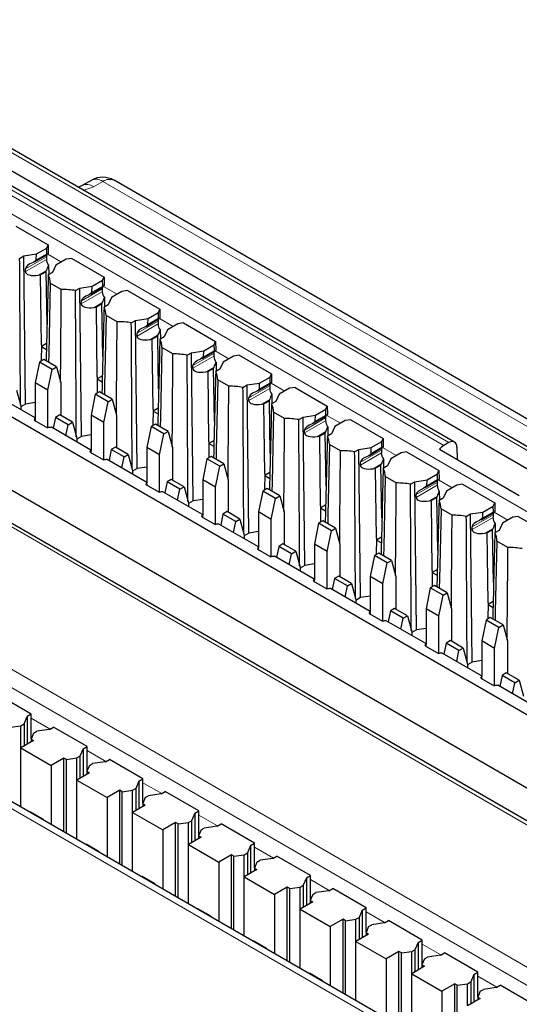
# Paper-space layout 'Blatt2' of a CAD drawing. Header units: millimetres. Extents: x 5 to 418, y 2 to 292.
# Tile 74 of 76: x 332 to 343, y 242 to 263. Entities that reach past the tile are written whole.
import ezdxf

# ---------------------------------------------------------------- set-up
doc = ezdxf.new("R2010")
doc.units = ezdxf.units.MM

psp = doc.layouts.new('Blatt2')

# ---------------------------------------------------------------- linework, layer by layer
at = {"color": 7, "linetype": 'Continuous', "lineweight": 25}
for p, q in [((359.785, 244.522), (327.042, 263.424)), ((359.359, 244.275), (326.51, 263.238)), ((341.815, 254.07), (326.315, 263.018)), ((333.776, 259.87), (333.567, 259.754)), ((356.555, 247.001), (334.269, 259.867)), ((332.094, 258.851), (332.81, 258.438)), ((347.301, 245.786), (325.028, 258.645)), ((332.777, 258.367), (332.81, 258.438)), ((332.81, 258.438), (332.813, 258.249)), ((332.178, 258.137), (332.273, 258.192)), ((332.273, 258.192), (332.548, 258.235)), ((332.309, 254.91), (332.273, 258.192)), ((332.507, 258.06), (332.792, 258.225)), ((332.544, 258.103), (332.548, 258.235)), ((332.548, 258.235), (332.777, 258.367)), ((332.781, 258.24), (332.777, 258.367)), ((332.801, 258.234), (332.781, 258.24)), ((332.544, 258.103), (332.474, 258.045)), ((332.77, 258.175), (332.77, 258.114)), ((332.818, 257.984), (332.821, 257.778)), ((332.979, 257.986), (332.905, 257.827)), ((333.208, 258.118), (332.979, 257.986)), ((333.332, 258.137), (333.208, 258.118)), ((333.332, 258.137), (334.048, 257.724)), ((332.305, 257.846), (332.307, 257.908)), ((332.591, 257.766), (332.643, 257.774)), ((332.762, 257.842), (332.643, 257.774)), ((332.66, 256.225), (332.643, 257.774)), ((332.762, 257.842), (332.776, 257.872)), ((332.784, 256.675), (332.762, 257.842)), ((332.905, 257.827), (332.811, 257.772)), ((333.101, 257.449), (332.856, 257.591)), ((333.785, 257.52), (334.014, 257.653)), ((334.014, 257.653), (334.048, 257.724)), ((334.018, 257.525), (334.014, 257.653)), ((334.048, 257.724), (334.051, 257.535)), ((324.518, 257.323), (347.063, 244.308)), ((333.416, 257.423), (333.51, 257.478)), ((333.51, 257.478), (333.785, 257.52)), ((333.546, 254.196), (333.51, 257.478)), ((333.781, 257.388), (333.712, 257.331)), ((333.745, 257.346), (334.029, 257.51)), ((333.781, 257.388), (333.785, 257.52)), ((334.008, 257.461), (334.008, 257.4)), ((334.038, 257.519), (334.018, 257.525)), ((334.446, 257.404), (334.216, 257.271)), ((334.569, 257.423), (334.446, 257.404)), ((334.569, 257.423), (335.285, 257.009)), ((333.543, 257.131), (333.545, 257.194)), ((333.999, 257.128), (333.881, 257.059)), ((333.999, 257.128), (334.013, 257.158)), ((334.021, 255.961), (333.999, 257.128)), ((334.143, 257.112), (334.048, 257.058)), ((334.055, 257.27), (334.059, 257.064)), ((334.216, 257.271), (334.143, 257.112)), ((346.201, 244.071), (323.75, 257.031)), ((333.829, 257.051), (333.881, 257.059)), ((333.898, 255.511), (333.881, 257.059)), ((334.339, 256.735), (334.093, 256.876)), ((335.023, 256.806), (335.252, 256.938)), ((335.252, 256.938), (335.285, 257.009)), ((335.256, 256.811), (335.252, 256.938)), ((335.285, 257.009), (335.288, 256.82)), ((334.653, 256.709), (334.748, 256.763)), ((334.748, 256.763), (335.023, 256.806)), ((334.784, 253.482), (334.748, 256.763)), ((335.019, 256.674), (334.949, 256.617)), ((334.982, 256.632), (335.266, 256.796)), ((335.019, 256.674), (335.023, 256.806)), ((335.245, 256.747), (335.245, 256.685)), ((335.275, 256.805), (335.256, 256.811)), ((335.683, 256.689), (335.454, 256.557)), ((335.807, 256.708), (335.683, 256.689)), ((335.807, 256.708), (336.522, 256.295)), ((334.78, 256.417), (334.782, 256.479)), ((335.237, 256.413), (335.251, 256.443)), ((335.293, 256.556), (335.296, 256.35)), ((335.454, 256.557), (335.38, 256.398)), ((332.66, 256.225), (332.658, 255.865)), ((332.774, 256.25), (332.66, 256.184)), ((332.66, 256.225), (332.66, 256.184)), ((335.066, 256.337), (335.118, 256.345)), ((335.237, 256.413), (335.118, 256.345)), ((335.135, 254.797), (335.118, 256.345)), ((335.259, 255.246), (335.237, 256.413)), ((335.38, 256.398), (335.286, 256.344)), ((336.26, 256.091), (336.489, 256.224)), ((336.489, 256.224), (336.522, 256.295)), ((336.493, 256.097), (336.489, 256.224)), ((336.522, 256.295), (336.526, 256.106)), ((332.66, 256.184), (332.77, 256.121)), ((335.576, 256.02), (335.33, 256.162)), ((335.891, 255.994), (335.985, 256.049)), ((335.985, 256.049), (336.26, 256.091)), ((336.021, 252.767), (335.985, 256.049)), ((336.22, 255.917), (336.504, 256.082)), ((336.256, 255.96), (336.26, 256.091)), ((336.483, 256.032), (336.483, 255.971)), ((336.513, 256.091), (336.493, 256.097)), ((332.618, 255.842), (332.523, 255.379)), ((332.711, 255.896), (332.618, 255.842)), ((332.9, 255.679), (332.618, 255.842)), ((332.994, 255.732), (332.711, 255.896)), ((336.256, 255.96), (336.186, 255.902)), ((336.53, 255.841), (336.534, 255.635)), ((336.691, 255.842), (336.618, 255.684)), ((336.921, 255.975), (336.691, 255.842)), ((337.044, 255.994), (336.921, 255.975)), ((337.044, 255.994), (337.76, 255.581)), ((332.806, 255.216), (332.9, 255.679)), ((332.9, 255.679), (332.994, 255.732)), ((332.994, 255.732), (333.089, 255.379)), ((336.018, 255.703), (336.02, 255.765)), ((336.304, 255.623), (336.356, 255.631)), ((336.474, 255.699), (336.356, 255.631)), ((336.373, 254.082), (336.356, 255.631)), ((336.474, 255.699), (336.488, 255.729)), ((336.496, 254.532), (336.474, 255.699)), ((336.618, 255.684), (336.523, 255.629)), ((337.727, 255.51), (337.76, 255.581)), ((337.76, 255.581), (337.763, 255.391)), ((332.806, 255.216), (332.523, 255.379)), ((332.523, 255.379), (332.523, 254.59)), ((333.089, 255.379), (333.089, 254.657)), ((333.898, 255.511), (333.896, 255.151)), ((334.011, 255.535), (333.898, 255.47)), ((333.898, 255.511), (333.898, 255.47)), ((333.898, 255.47), (334.008, 255.406)), ((336.814, 255.306), (336.568, 255.448)), ((337.222, 255.335), (337.497, 255.377)), ((337.457, 255.203), (337.741, 255.367)), ((337.493, 255.245), (337.497, 255.377)), ((337.497, 255.377), (337.727, 255.51)), ((337.731, 255.382), (337.727, 255.51)), ((337.75, 255.376), (337.731, 255.382)), ((332.11, 255.222), (332.205, 254.869)), ((332.806, 254.389), (332.806, 255.216)), ((333.948, 255.181), (333.855, 255.127)), ((334.231, 255.018), (333.948, 255.181)), ((337.128, 255.28), (337.222, 255.335)), ((337.258, 252.053), (337.222, 255.335)), ((337.493, 255.245), (337.424, 255.188)), ((337.72, 255.318), (337.72, 255.257)), ((338.158, 255.261), (337.929, 255.128)), ((338.281, 255.28), (338.158, 255.261)), ((338.281, 255.28), (338.997, 254.866)), ((332.519, 254.606), (331.643, 255.112)), ((332.523, 254.943), (332.309, 254.91)), ((333.855, 255.127), (333.76, 254.665)), ((334.138, 254.964), (333.855, 255.127)), ((334.043, 254.501), (334.138, 254.964)), ((334.138, 254.964), (334.231, 255.018)), ((334.231, 255.018), (334.326, 254.665)), ((337.255, 254.988), (337.257, 255.05)), ((337.541, 254.908), (337.593, 254.916)), ((337.712, 254.985), (337.593, 254.916)), ((337.61, 253.368), (337.593, 254.916)), ((337.712, 254.985), (337.725, 255.015)), ((337.734, 253.818), (337.712, 254.985)), ((337.855, 254.969), (337.761, 254.915)), ((337.768, 255.127), (337.771, 254.921)), ((337.929, 255.128), (337.855, 254.969)), ((332.309, 254.91), (332.205, 254.85)), ((332.205, 254.869), (332.205, 254.787)), ((335.135, 254.797), (335.133, 254.437)), ((335.248, 254.821), (335.135, 254.756)), ((335.135, 254.797), (335.135, 254.756)), ((335.135, 254.756), (335.245, 254.692)), ((338.051, 254.591), (337.805, 254.733)), ((338.735, 254.663), (338.964, 254.795)), ((338.964, 254.795), (338.997, 254.866)), ((338.968, 254.668), (338.964, 254.795)), ((338.997, 254.866), (339.001, 254.677)), ((332.503, 254.558), (332.798, 254.388)), ((332.528, 254.544), (332.528, 254.549)), ((332.971, 254.617), (332.921, 254.374)), ((333.065, 254.671), (332.971, 254.617)), ((333.254, 254.454), (332.971, 254.617)), ((333.347, 254.508), (333.065, 254.671)), ((333.254, 254.454), (333.347, 254.508)), ((333.347, 254.508), (333.442, 254.154)), ((334.043, 254.501), (333.76, 254.665)), ((333.76, 254.665), (333.76, 253.875)), ((334.043, 253.675), (334.043, 254.501)), ((334.326, 254.665), (334.326, 253.943)), ((338.365, 254.566), (338.46, 254.62)), ((338.46, 254.62), (338.735, 254.663)), ((338.496, 251.339), (338.46, 254.62)), ((338.731, 254.531), (338.661, 254.474)), ((338.694, 254.489), (338.979, 254.653)), ((338.731, 254.531), (338.735, 254.663)), ((338.958, 254.603), (338.958, 254.542)), ((338.988, 254.662), (338.968, 254.668)), ((339.396, 254.546), (339.166, 254.414)), ((339.519, 254.565), (339.396, 254.546)), ((339.519, 254.565), (340.235, 254.152)), ((333.756, 253.891), (332.88, 254.397)), ((333.204, 254.21), (333.254, 254.454)), ((335.092, 254.413), (334.998, 253.95)), ((335.186, 254.467), (335.092, 254.413)), ((335.375, 254.25), (335.092, 254.413)), ((335.469, 254.304), (335.186, 254.467)), ((335.375, 254.25), (335.469, 254.304)), ((335.469, 254.304), (335.563, 253.95)), ((338.493, 254.274), (338.494, 254.336)), ((338.949, 254.27), (338.831, 254.202)), ((338.949, 254.27), (338.963, 254.3)), ((338.971, 253.103), (338.949, 254.27)), ((339.005, 254.413), (339.009, 254.207)), ((339.166, 254.414), (339.093, 254.255)), ((333.546, 254.196), (333.442, 254.136)), ((333.442, 254.154), (333.442, 254.073)), ((333.76, 254.229), (333.546, 254.196)), ((335.281, 253.787), (335.375, 254.25)), ((336.373, 254.082), (336.37, 253.722)), ((336.486, 254.107), (336.373, 254.041)), ((336.373, 254.082), (336.373, 254.041)), ((336.373, 254.041), (336.483, 253.978)), ((338.779, 254.194), (338.831, 254.202)), ((338.848, 252.654), (338.831, 254.202)), ((339.093, 254.255), (338.998, 254.2)), ((339.972, 253.948), (340.202, 254.081)), ((340.202, 254.081), (340.235, 254.152)), ((340.206, 253.953), (340.202, 254.081)), ((340.235, 254.152), (340.238, 253.963)), ((341.689, 254.058), (341.58, 253.994)), ((333.741, 253.844), (334.035, 253.674)), ((333.766, 253.829), (333.766, 253.835)), ((334.209, 253.903), (334.159, 253.659)), ((334.302, 253.957), (334.209, 253.903)), ((334.491, 253.74), (334.209, 253.903)), ((334.585, 253.793), (334.302, 253.957)), ((335.281, 253.787), (334.998, 253.95)), ((334.998, 253.95), (334.998, 253.161)), ((335.563, 253.95), (335.563, 253.229)), ((339.289, 253.877), (339.043, 254.019)), ((339.603, 253.851), (339.697, 253.906)), ((339.697, 253.906), (339.972, 253.948)), ((339.733, 250.624), (339.697, 253.906)), ((339.932, 253.774), (340.216, 253.938)), ((339.968, 253.817), (339.972, 253.948)), ((340.195, 253.889), (340.195, 253.828)), ((340.225, 253.948), (340.206, 253.953)), ((340.633, 253.832), (340.404, 253.699)), ((340.756, 253.851), (340.633, 253.832)), ((340.756, 253.851), (341.472, 253.438)), ((341.486, 253.909), (343.253, 252.889)), ((341.869, 253.958), (341.878, 253.683)), ((334.994, 253.177), (334.118, 253.683)), ((334.442, 253.496), (334.491, 253.74)), ((334.491, 253.74), (334.585, 253.793)), ((334.585, 253.793), (334.68, 253.44)), ((335.281, 252.961), (335.281, 253.787)), ((336.33, 253.699), (336.235, 253.236)), ((336.423, 253.753), (336.33, 253.699)), ((336.613, 253.535), (336.33, 253.699)), ((336.706, 253.589), (336.423, 253.753)), ((339.73, 253.559), (339.732, 253.622)), ((339.968, 253.817), (339.899, 253.759)), ((340.243, 253.698), (340.246, 253.492)), ((340.404, 253.699), (340.33, 253.541)), ((334.784, 253.482), (334.68, 253.422)), ((334.68, 253.44), (334.68, 253.358)), ((334.998, 253.515), (334.784, 253.482)), ((336.518, 253.073), (336.613, 253.535)), ((336.613, 253.535), (336.706, 253.589)), ((336.706, 253.589), (336.801, 253.236)), ((337.723, 253.392), (337.61, 253.327)), ((340.016, 253.48), (340.068, 253.488)), ((340.186, 253.556), (340.068, 253.488)), ((340.085, 251.939), (340.068, 253.488)), ((340.186, 253.556), (340.2, 253.586)), ((340.209, 252.389), (340.186, 253.556)), ((340.33, 253.541), (340.235, 253.486)), ((341.439, 253.366), (341.472, 253.438)), ((341.472, 253.438), (341.475, 253.248)), ((335.446, 253.189), (335.396, 252.945)), ((335.539, 253.242), (335.446, 253.189)), ((335.729, 253.025), (335.446, 253.189)), ((335.822, 253.079), (335.539, 253.242)), ((336.518, 253.073), (336.235, 253.236)), ((336.235, 253.236), (336.235, 252.447)), ((336.801, 253.236), (336.801, 252.514)), ((337.61, 253.368), (337.608, 253.008)), ((337.61, 253.368), (337.61, 253.327)), ((337.61, 253.327), (337.72, 253.263)), ((340.526, 253.163), (340.28, 253.305)), ((340.84, 253.137), (340.935, 253.191)), ((340.935, 253.191), (341.21, 253.234)), ((340.971, 249.91), (340.935, 253.191)), ((341.169, 253.06), (341.454, 253.224)), ((341.206, 253.102), (341.21, 253.234)), ((341.21, 253.234), (341.439, 253.366)), ((341.432, 253.175), (341.432, 253.114)), ((341.443, 253.239), (341.439, 253.366)), ((341.463, 253.233), (341.443, 253.239)), ((334.978, 253.129), (335.273, 252.959)), ((335.003, 253.115), (335.003, 253.121)), ((336.231, 252.463), (335.355, 252.968)), ((335.679, 252.782), (335.729, 253.025)), ((335.729, 253.025), (335.822, 253.079)), ((335.822, 253.079), (335.917, 252.726)), ((336.518, 252.246), (336.518, 253.073)), ((337.567, 252.984), (337.473, 252.521)), ((337.661, 253.038), (337.567, 252.984)), ((337.85, 252.821), (337.567, 252.984)), ((337.944, 252.875), (337.661, 253.038)), ((341.206, 253.102), (341.136, 253.045)), ((341.48, 252.984), (341.484, 252.778)), ((341.641, 252.985), (341.567, 252.826)), ((341.87, 253.117), (341.641, 252.985)), ((341.994, 253.136), (341.87, 253.117)), ((341.994, 253.136), (342.71, 252.723)), ((336.021, 252.767), (335.917, 252.707)), ((336.235, 252.8), (336.021, 252.767)), ((337.755, 252.358), (337.85, 252.821)), ((337.85, 252.821), (337.944, 252.875)), ((337.944, 252.875), (338.038, 252.521)), ((340.967, 252.845), (340.969, 252.907)), ((341.253, 252.765), (341.305, 252.773)), ((341.424, 252.842), (341.305, 252.773)), ((341.322, 251.225), (341.305, 252.773)), ((341.424, 252.842), (341.438, 252.872)), ((341.446, 251.674), (341.424, 252.842)), ((341.567, 252.826), (341.473, 252.772)), ((335.917, 252.726), (335.917, 252.644)), ((336.777, 252.528), (336.683, 252.474)), ((337.06, 252.365), (336.777, 252.528)), ((337.755, 252.358), (337.473, 252.521)), ((337.473, 252.521), (337.473, 251.732)), ((338.038, 252.521), (338.038, 251.8)), ((338.848, 252.654), (338.845, 252.293)), ((338.961, 252.678), (338.848, 252.613)), ((338.848, 252.654), (338.848, 252.613)), ((338.848, 252.613), (338.958, 252.549)), ((341.763, 252.448), (341.518, 252.59)), ((342.172, 252.477), (342.447, 252.52)), ((342.443, 252.388), (342.447, 252.52)), ((342.447, 252.52), (342.677, 252.652)), ((342.677, 252.652), (342.71, 252.723)), ((342.68, 252.525), (342.677, 252.652)), ((342.7, 252.519), (342.68, 252.525)), ((342.71, 252.723), (342.713, 252.534)), ((336.216, 252.415), (336.51, 252.245)), ((336.241, 252.401), (336.24, 252.406)), ((336.683, 252.474), (336.634, 252.23)), ((336.966, 252.311), (336.683, 252.474)), ((336.916, 252.067), (336.966, 252.311)), ((336.966, 252.311), (337.06, 252.365)), ((337.06, 252.365), (337.154, 252.011)), ((337.755, 251.532), (337.755, 252.358)), ((338.898, 252.324), (338.805, 252.27)), ((339.181, 252.161), (338.898, 252.324)), ((342.078, 252.423), (342.172, 252.477)), ((342.208, 249.195), (342.172, 252.477)), ((342.443, 252.388), (342.374, 252.331)), ((342.407, 252.346), (342.691, 252.51)), ((342.67, 252.46), (342.67, 252.399)), ((343.108, 252.403), (342.879, 252.271)), ((343.231, 252.422), (343.108, 252.403)), ((343.231, 252.422), (343.947, 252.009)), ((337.469, 251.748), (336.593, 252.254)), ((337.473, 252.086), (337.258, 252.053)), ((338.805, 252.27), (338.71, 251.807)), ((339.088, 252.107), (338.805, 252.27)), ((338.993, 251.644), (339.088, 252.107)), ((339.088, 252.107), (339.181, 252.161)), ((339.181, 252.161), (339.276, 251.807)), ((342.205, 252.131), (342.207, 252.193)), ((342.661, 252.127), (342.543, 252.059)), ((342.661, 252.127), (342.675, 252.157)), ((342.683, 250.96), (342.661, 252.127)), ((342.805, 252.112), (342.71, 252.057)), ((342.717, 252.27), (342.721, 252.064)), ((342.879, 252.271), (342.805, 252.112)), ((337.258, 252.053), (337.154, 251.993)), ((337.154, 252.011), (337.154, 251.93)), ((340.085, 251.939), (340.083, 251.579)), ((340.198, 251.964), (340.085, 251.898)), ((340.085, 251.939), (340.085, 251.898)), ((340.085, 251.898), (340.195, 251.835)), ((342.491, 252.051), (342.543, 252.059)), ((342.56, 250.511), (342.543, 252.059)), ((343.001, 251.734), (342.755, 251.876)), ((337.453, 251.701), (337.747, 251.531)), ((337.478, 251.686), (337.478, 251.692)), ((337.921, 251.76), (337.871, 251.516)), ((338.014, 251.814), (337.921, 251.76)), ((338.204, 251.597), (337.921, 251.76)), ((338.297, 251.65), (338.014, 251.814)), ((338.204, 251.597), (338.297, 251.65)), ((338.297, 251.65), (338.392, 251.297)), ((338.993, 251.644), (338.71, 251.807)), ((338.71, 251.807), (338.71, 251.018)), ((338.993, 250.818), (338.993, 251.644)), ((339.276, 251.807), (339.276, 251.085)), ((338.706, 251.034), (337.83, 251.54)), ((338.154, 251.353), (338.204, 251.597)), ((340.042, 251.556), (339.947, 251.093)), ((340.136, 251.61), (340.042, 251.556)), ((340.325, 251.392), (340.042, 251.556)), ((340.418, 251.446), (340.136, 251.61)), ((340.325, 251.392), (340.418, 251.446)), ((340.418, 251.446), (340.513, 251.093)), ((338.496, 251.339), (338.392, 251.279)), ((338.392, 251.297), (338.392, 251.215)), ((338.71, 251.372), (338.496, 251.339)), ((340.23, 250.929), (340.325, 251.392)), ((341.322, 251.225), (341.32, 250.865)), ((341.436, 251.249), (341.322, 251.184)), ((341.322, 251.225), (341.322, 251.184)), ((339.158, 251.045), (339.108, 250.802)), ((339.252, 251.099), (339.158, 251.045)), ((339.441, 250.882), (339.158, 251.045)), ((339.535, 250.936), (339.252, 251.099)), ((340.23, 250.929), (339.947, 251.093)), ((339.947, 251.093), (339.947, 250.304)), ((340.513, 251.093), (340.513, 250.371)), ((341.322, 251.184), (341.432, 251.12)), ((338.691, 250.986), (338.985, 250.816)), ((338.715, 250.972), (338.715, 250.977)), ((339.944, 250.32), (339.068, 250.825)), ((339.391, 250.638), (339.441, 250.882)), ((339.441, 250.882), (339.535, 250.936)), ((339.535, 250.936), (339.629, 250.582)), ((340.23, 250.103), (340.23, 250.929)), ((341.28, 250.841), (341.185, 250.378)), ((341.373, 250.895), (341.28, 250.841)), ((341.562, 250.678), (341.28, 250.841)), ((341.656, 250.732), (341.373, 250.895)), ((339.733, 250.624), (339.629, 250.564)), ((339.629, 250.582), (339.629, 250.501)), ((339.947, 250.657), (339.733, 250.624)), ((341.468, 250.215), (341.562, 250.678)), ((341.562, 250.678), (341.656, 250.732)), ((341.656, 250.732), (341.751, 250.378)), ((340.489, 250.385), (340.396, 250.331)), ((340.772, 250.222), (340.489, 250.385)), ((341.468, 250.215), (341.185, 250.378)), ((341.185, 250.378), (341.185, 249.589)), ((341.751, 250.378), (341.751, 249.657)), ((342.56, 250.511), (342.558, 250.15)), ((342.673, 250.535), (342.56, 250.469)), ((342.56, 250.511), (342.56, 250.469)), ((342.56, 250.469), (342.67, 250.406)), ((339.928, 250.272), (340.222, 250.102)), ((339.953, 250.258), (339.953, 250.263)), ((340.396, 250.331), (340.346, 250.087)), ((340.679, 250.168), (340.396, 250.331)), ((340.629, 249.924), (340.679, 250.168)), ((340.679, 250.168), (340.772, 250.222)), ((340.772, 250.222), (340.867, 249.868)), ((341.468, 249.389), (341.468, 250.215)), ((342.517, 250.127), (342.422, 249.664)), ((342.61, 250.181), (342.517, 250.127)), ((342.8, 249.964), (342.517, 250.127)), ((342.893, 250.018), (342.61, 250.181)), ((341.181, 249.605), (340.305, 250.111)), ((340.971, 249.91), (340.867, 249.85)), ((341.185, 249.943), (340.971, 249.91)), ((342.705, 249.501), (342.8, 249.964)), ((342.8, 249.964), (342.893, 250.018)), ((342.893, 250.018), (342.988, 249.664)), ((340.867, 249.868), (340.867, 249.787)), ((341.166, 249.558), (341.46, 249.388)), ((341.19, 249.543), (341.19, 249.549)), ((341.633, 249.617), (341.583, 249.373)), ((341.727, 249.671), (341.633, 249.617)), ((341.916, 249.453), (341.633, 249.617)), ((342.009, 249.507), (341.727, 249.671)), ((341.916, 249.453), (342.009, 249.507)), ((342.009, 249.507), (342.104, 249.154)), ((342.705, 249.501), (342.422, 249.664)), ((342.422, 249.664), (342.422, 248.875)), ((342.705, 248.674), (342.705, 249.501)), ((342.988, 249.664), (342.988, 248.942)), ((342.418, 248.891), (341.542, 249.397)), ((341.866, 249.21), (341.916, 249.453)), ((342.208, 249.195), (342.104, 249.135)), ((342.104, 249.154), (342.104, 249.072)), ((342.422, 249.229), (342.208, 249.195)), ((342.403, 248.843), (342.697, 248.673)), ((342.428, 248.829), (342.428, 248.834)), ((342.871, 248.902), (342.821, 248.659)), ((342.964, 248.956), (342.871, 248.902)), ((343.153, 248.739), (342.871, 248.902)), ((343.247, 248.793), (342.964, 248.956)), ((343.656, 248.177), (342.78, 248.682)), ((343.104, 248.495), (343.153, 248.739)), ((343.153, 248.739), (343.247, 248.793)), ((343.247, 248.793), (343.342, 248.439)), ((342.23, 240.199), (327.735, 248.568)), ((332.434, 248.042), (331.692, 248.47)), ((332.275, 247.827), (332.346, 247.991)), ((332.434, 248.042), (332.346, 247.991)), ((332.346, 247.991), (332.346, 247.378)), ((332.434, 247.498), (332.434, 248.042)), ((331.977, 247.754), (332.206, 247.787)), ((332.206, 247.787), (332.275, 247.827)), ((332.206, 247.297), (332.206, 247.787)), ((332.275, 247.827), (332.275, 247.337)), ((332.841, 247.705), (332.93, 247.756)), ((333.672, 247.327), (332.93, 247.756)), ((332.488, 247.624), (332.432, 247.492)), ((332.488, 247.624), (332.558, 247.664)), ((332.841, 247.705), (332.558, 247.664)), ((332.488, 247.46), (332.205, 247.297)), ((332.205, 247.297), (332.876, 246.909)), ((332.205, 245.987), (332.205, 247.297)), ((332.432, 247.492), (332.488, 247.46)), ((332.432, 247.492), (332.432, 247.428)), ((333.583, 247.276), (333.672, 247.327)), ((333.672, 246.784), (333.672, 247.327)), ((333.159, 247.072), (332.876, 246.909)), ((333.215, 247.04), (333.159, 247.072)), ((333.159, 245.436), (333.159, 247.072)), ((333.215, 247.04), (333.443, 247.073)), ((333.443, 247.073), (333.513, 247.113)), ((333.443, 246.583), (333.443, 247.073)), ((333.583, 247.276), (333.513, 247.113)), ((333.513, 247.113), (333.513, 246.623)), ((333.583, 247.276), (333.583, 246.664)), ((332.876, 246.909), (332.876, 245.599)), ((333.215, 245.404), (333.215, 247.04)), ((333.726, 246.909), (333.669, 246.778)), ((333.726, 246.909), (333.796, 246.95)), ((334.079, 246.99), (333.796, 246.95)), ((334.079, 246.99), (334.167, 247.041)), ((334.909, 246.613), (334.167, 247.041)), ((333.725, 246.746), (333.442, 246.582)), ((333.669, 246.778), (333.725, 246.746)), ((333.669, 246.778), (333.669, 246.713)), ((333.442, 246.582), (334.114, 246.194)), ((333.442, 245.273), (333.442, 246.582)), ((334.821, 246.562), (334.75, 246.399)), ((334.821, 246.562), (334.909, 246.613)), ((334.821, 246.562), (334.821, 245.949)), ((334.909, 246.069), (334.909, 246.613)), ((334.397, 246.358), (334.114, 246.194)), ((334.114, 246.194), (334.114, 244.885)), ((334.452, 246.325), (334.397, 246.358)), ((334.397, 244.722), (334.397, 246.358)), ((334.452, 246.325), (334.68, 246.358)), ((334.452, 244.69), (334.452, 246.325)), ((334.68, 246.358), (334.75, 246.399)), ((334.68, 245.868), (334.68, 246.358)), ((334.75, 246.399), (334.75, 245.909)), ((334.963, 246.195), (334.906, 246.063)), ((334.963, 246.195), (335.033, 246.235)), ((335.316, 246.276), (335.033, 246.235)), ((335.316, 246.276), (335.404, 246.327)), ((336.147, 245.899), (335.404, 246.327)), ((334.963, 246.031), (334.679, 245.868)), ((334.906, 246.063), (334.963, 246.031)), ((334.906, 246.063), (334.906, 245.999)), ((332.417, 245.876), (332.407, 245.87)), ((332.7, 245.713), (332.417, 245.876)), ((334.679, 245.868), (335.351, 245.48)), ((334.679, 244.558), (334.679, 245.868)), ((336.058, 245.848), (335.988, 245.684)), ((336.058, 245.848), (336.147, 245.899)), ((336.058, 245.848), (336.058, 245.235)), ((336.147, 245.355), (336.147, 245.899)), ((332.69, 245.707), (332.7, 245.713)), ((332.7, 245.713), (332.7, 245.701)), ((335.634, 245.644), (335.351, 245.48)), ((335.69, 245.611), (335.634, 245.644)), ((335.634, 244.007), (335.634, 245.644)), ((335.69, 245.611), (335.918, 245.644)), ((335.69, 243.975), (335.69, 245.611)), ((335.918, 245.644), (335.988, 245.684)), ((335.918, 245.154), (335.918, 245.644)), ((335.988, 245.684), (335.988, 245.194)), ((336.553, 245.562), (336.27, 245.521)), ((336.553, 245.562), (336.642, 245.613)), ((337.384, 245.184), (336.642, 245.613)), ((335.351, 245.48), (335.351, 244.171)), ((336.201, 245.481), (336.144, 245.349)), ((336.144, 245.349), (336.2, 245.317)), ((336.144, 245.349), (336.144, 245.285)), ((336.201, 245.481), (336.27, 245.521)), ((333.654, 245.162), (333.644, 245.156)), ((333.937, 244.998), (333.654, 245.162)), ((336.2, 245.317), (335.917, 245.154)), ((335.917, 245.154), (336.589, 244.766)), ((335.917, 243.844), (335.917, 245.154)), ((337.296, 245.133), (337.225, 244.97)), ((337.296, 245.133), (337.384, 245.184)), ((337.296, 245.133), (337.296, 244.521)), ((337.384, 244.641), (337.384, 245.184)), ((333.927, 244.993), (333.937, 244.998)), ((333.937, 244.998), (333.937, 244.987)), ((336.872, 244.929), (336.589, 244.766)), ((336.927, 244.897), (336.872, 244.929)), ((336.872, 243.293), (336.872, 244.929)), ((336.927, 244.897), (337.155, 244.93)), ((336.927, 243.261), (336.927, 244.897)), ((337.155, 244.93), (337.225, 244.97)), ((337.155, 244.44), (337.155, 244.93)), ((337.225, 244.97), (337.225, 244.48)), ((337.791, 244.847), (337.879, 244.898)), ((338.621, 244.47), (337.879, 244.898)), ((336.589, 244.766), (336.589, 243.456)), ((337.438, 244.766), (337.381, 244.635)), ((337.438, 244.766), (337.508, 244.807)), ((337.791, 244.847), (337.508, 244.807)), ((334.892, 244.447), (334.882, 244.442)), ((335.174, 244.284), (334.892, 244.447)), ((337.437, 244.603), (337.154, 244.439)), ((337.381, 244.635), (337.437, 244.603)), ((337.381, 244.635), (337.381, 244.57)), ((338.533, 244.419), (338.621, 244.47)), ((338.621, 243.926), (338.621, 244.47)), ((335.165, 244.278), (335.174, 244.284)), ((335.174, 244.284), (335.174, 244.273)), ((337.154, 244.439), (337.826, 244.051)), ((337.154, 243.13), (337.154, 244.439)), ((338.393, 244.215), (338.462, 244.255)), ((338.533, 244.419), (338.462, 244.255)), ((338.462, 244.255), (338.462, 243.766)), ((338.533, 244.419), (338.533, 243.806)), ((338.109, 244.215), (337.826, 244.051)), ((337.826, 244.051), (337.826, 242.742)), ((338.165, 244.182), (338.109, 244.215)), ((338.109, 242.578), (338.109, 244.215)), ((338.165, 244.182), (338.393, 244.215)), ((338.165, 242.546), (338.165, 244.182)), ((338.393, 243.725), (338.393, 244.215)), ((338.676, 244.052), (338.619, 243.92)), ((338.676, 244.052), (338.745, 244.092)), ((339.028, 244.133), (338.745, 244.092)), ((339.028, 244.133), (339.117, 244.184)), ((339.859, 243.756), (339.117, 244.184)), ((338.675, 243.888), (338.392, 243.725)), ((338.619, 243.92), (338.675, 243.888)), ((338.619, 243.92), (338.619, 243.856)), ((336.129, 243.733), (336.119, 243.727)), ((336.412, 243.57), (336.129, 243.733)), ((338.392, 243.725), (339.064, 243.337)), ((338.392, 242.415), (338.392, 243.725)), ((339.77, 243.704), (339.7, 243.541)), ((339.77, 243.704), (339.859, 243.756)), ((339.77, 243.704), (339.77, 243.092)), ((339.859, 243.212), (339.859, 243.756)), ((336.402, 243.564), (336.412, 243.57)), ((336.412, 243.57), (336.412, 243.558)), ((339.347, 243.5), (339.064, 243.337)), ((339.402, 243.468), (339.347, 243.5)), ((339.347, 241.864), (339.347, 243.5)), ((339.402, 243.468), (339.63, 243.501)), ((339.402, 241.832), (339.402, 243.468)), ((339.63, 243.501), (339.7, 243.541)), ((339.63, 243.011), (339.63, 243.501)), ((339.7, 243.541), (339.7, 243.051)), ((339.913, 243.338), (339.983, 243.378)), ((340.266, 243.419), (339.983, 243.378)), ((340.266, 243.419), (340.354, 243.47)), ((341.096, 243.041), (340.354, 243.47)), ((339.064, 243.337), (339.064, 242.028)), ((339.912, 243.174), (339.629, 243.01)), ((339.913, 243.338), (339.856, 243.206)), ((339.856, 243.206), (339.912, 243.174)), ((339.856, 243.206), (339.856, 243.141)), ((337.366, 243.018), (337.357, 243.013)), ((337.649, 242.855), (337.366, 243.018)), ((339.629, 243.01), (340.301, 242.623)), ((339.629, 241.701), (339.629, 243.01)), ((341.008, 242.99), (340.937, 242.827)), ((341.008, 242.99), (341.096, 243.041)), ((341.008, 242.99), (341.008, 242.378)), ((341.096, 242.498), (341.096, 243.041)), ((337.64, 242.85), (337.649, 242.855)), ((337.649, 242.855), (337.649, 242.844)), ((340.584, 242.786), (340.301, 242.623)), ((340.639, 242.754), (340.584, 242.786)), ((340.584, 241.15), (340.584, 242.786)), ((340.639, 242.754), (340.868, 242.787)), ((340.639, 241.118), (340.639, 242.754)), ((340.868, 242.787), (340.937, 242.827)), ((340.868, 242.297), (340.868, 242.787)), ((340.937, 242.827), (340.937, 242.337)), ((341.503, 242.704), (341.22, 242.663)), ((341.503, 242.704), (341.592, 242.755)), ((342.334, 242.327), (341.592, 242.755)), ((340.301, 242.623), (340.301, 241.313)), ((341.151, 242.623), (341.094, 242.491)), ((341.094, 242.491), (341.15, 242.46)), ((341.094, 242.491), (341.094, 242.427)), ((341.151, 242.623), (341.22, 242.663)), ((338.604, 242.304), (338.594, 242.298)), ((338.887, 242.141), (338.604, 242.304)), ((341.15, 242.46), (340.867, 242.296)), ((340.867, 242.296), (341.538, 241.908)), ((340.867, 240.987), (340.867, 242.296)), ((342.245, 242.276), (342.175, 242.112)), ((342.245, 242.276), (342.334, 242.327)), ((342.245, 242.276), (342.245, 241.663)), ((342.334, 241.783), (342.334, 242.327)), ((338.877, 242.135), (338.887, 242.141)), ((338.887, 242.141), (338.887, 242.13)), ((341.821, 242.072), (341.538, 241.908)), ((341.877, 242.039), (341.821, 242.072)), ((341.821, 240.435), (341.821, 242.072)), ((341.877, 242.039), (342.105, 242.072)), ((342.105, 242.072), (342.175, 242.112)), ((342.105, 241.582), (342.105, 242.072)), ((342.175, 242.112), (342.175, 241.623)), ((341.538, 241.908), (341.538, 240.599)), ((341.877, 240.403), (341.877, 242.039)), ((342.388, 241.909), (342.331, 241.777)), ((342.388, 241.909), (342.458, 241.949)), ((342.741, 241.99), (342.458, 241.949)), ((342.741, 241.99), (342.829, 242.041)), ((343.571, 241.612), (342.829, 242.041)), ((342.387, 241.745), (342.104, 241.582)), ((342.331, 241.777), (342.387, 241.745)), ((342.331, 241.777), (342.331, 241.713))]:
    psp.add_line(p, q, dxfattribs=at)
at = {"color": 7, "linetype": 'Continuous', "lineweight": 18}
for p, q in [((359.66, 244.51), (326.917, 263.411)), ((341.689, 254.058), (326.19, 263.005)), ((329.983, 260.689), (341.58, 253.994)), ((352.257, 247.426), (329.806, 260.386)), ((333.811, 259.725), (333.589, 259.644)), ((334.019, 259.842), (333.811, 259.725)), ((356.305, 246.976), (334.019, 259.842)), ((332.781, 258.24), (332.544, 258.103)), ((332.799, 258.232), (333.103, 258.057)), ((332.305, 257.846), (332.77, 258.114)), ((332.77, 258.175), (332.307, 257.908)), ((332.776, 257.872), (332.591, 257.766)), ((333.543, 257.131), (334.008, 257.4)), ((334.008, 257.461), (333.545, 257.194)), ((334.018, 257.525), (333.781, 257.388)), ((334.037, 257.518), (334.34, 257.343)), ((334.013, 257.158), (333.829, 257.051)), ((346.076, 244.058), (323.625, 257.019)), ((334.78, 256.417), (335.245, 256.685)), ((335.245, 256.747), (334.782, 256.479)), ((335.256, 256.811), (335.019, 256.674)), ((335.274, 256.804), (335.578, 256.628)), ((335.251, 256.443), (335.066, 256.337)), ((336.483, 256.032), (336.02, 255.765)), ((336.493, 256.097), (336.256, 255.96)), ((336.512, 256.089), (336.815, 255.914)), ((336.018, 255.703), (336.483, 255.971)), ((336.488, 255.729), (336.304, 255.623)), ((337.731, 255.382), (337.493, 255.245)), ((337.749, 255.375), (338.053, 255.2)), ((337.255, 254.988), (337.72, 255.257)), ((337.72, 255.318), (337.257, 255.05)), ((337.725, 255.015), (337.541, 254.908)), ((338.493, 254.274), (338.958, 254.542)), ((338.958, 254.603), (338.494, 254.336)), ((338.968, 254.668), (338.731, 254.531)), ((338.987, 254.661), (339.29, 254.485)), ((338.963, 254.3), (338.779, 254.194)), ((339.73, 253.559), (340.195, 253.828)), ((340.195, 253.889), (339.732, 253.622)), ((340.206, 253.953), (339.968, 253.817)), ((340.224, 253.946), (340.528, 253.771)), ((340.2, 253.586), (340.016, 253.48)), ((341.432, 253.175), (340.969, 252.907)), ((341.443, 253.239), (341.206, 253.102)), ((341.462, 253.232), (341.765, 253.057)), ((340.967, 252.845), (341.432, 253.114)), ((341.438, 252.872), (341.253, 252.765)), ((342.68, 252.525), (342.443, 252.388)), ((342.699, 252.517), (343.002, 252.342)), ((342.205, 252.131), (342.67, 252.399)), ((342.67, 252.46), (342.207, 252.193)), ((342.675, 252.157), (342.491, 252.051)), ((330.815, 249.719), (350.79, 238.187)), ((350.614, 237.884), (330.638, 249.416)), ((341.993, 240.181), (327.497, 248.55)), ((332.434, 247.953), (332.853, 247.711)), ((333.672, 247.239), (334.09, 246.997)), ((334.909, 246.524), (335.328, 246.283)), ((336.147, 245.81), (336.565, 245.568)), ((337.384, 245.096), (337.802, 244.854)), ((338.621, 244.381), (339.04, 244.14)), ((339.859, 243.667), (340.277, 243.425)), ((341.096, 242.952), (341.515, 242.711)), ((342.334, 242.238), (342.752, 241.997))]:
    psp.add_line(p, q, dxfattribs=at)
at = {"color": 7, "linetype": 'Continuous', "lineweight": 25, "flags": 128}
for points in [[(332.856, 257.591), (332.822, 256.027), (332.818, 255.834)], [(334.093, 256.876), (334.059, 255.313), (334.055, 255.12)], [(335.33, 256.162), (335.297, 254.599), (335.293, 254.405)], [(336.568, 255.448), (336.534, 253.884), (336.53, 253.691)], [(337.805, 254.733), (337.772, 253.17), (337.767, 252.977)], [(339.043, 254.019), (339.009, 252.456), (339.005, 252.262)], [(340.28, 253.305), (340.247, 251.741), (340.242, 251.548)], [(341.518, 252.59), (341.484, 251.027), (341.48, 250.834)], [(342.755, 251.876), (342.721, 250.313), (342.717, 250.119)]]:
    psp.add_lwpolyline(points, dxfattribs=at)
at = {"color": 7, "linetype": 'Continuous', "lineweight": 25}
for centre, radius, start, end in [((334.019, 259.434), 0.5, 60.0027, 119.1388), ((332.871, 258.178), 0.101, 157.2948, 181.4567), ((332.998, 258.124), 0.228, 182.5049, 217.799), ((332.509, 257.602), 0.347, 358.2275, 29.4541), ((333.125, 255.812), 1.638, 79.7809, 90.8312), ((334.109, 257.463), 0.101, 157.2939, 181.4595), ((334.235, 257.41), 0.228, 182.5044, 217.7991), ((333.746, 256.887), 0.347, 358.2278, 29.4541), ((334.363, 255.097), 1.638, 79.7809, 90.8312), ((335.346, 256.749), 0.101, 157.2939, 181.4595), ((335.473, 256.695), 0.228, 182.5048, 217.7986), ((334.983, 256.173), 0.347, 358.2272, 29.4545), ((335.6, 254.383), 1.638, 79.7808, 90.8312), ((336.584, 256.035), 0.101, 157.2937, 181.4588), ((336.71, 255.981), 0.228, 182.5048, 217.7988), ((336.221, 255.459), 0.347, 358.2275, 29.4543), ((337.821, 255.32), 0.101, 157.2944, 181.4581), ((336.837, 253.668), 1.638, 79.7807, 90.8314), ((337.948, 255.267), 0.228, 182.5047, 217.7991), ((337.458, 254.744), 0.347, 358.2274, 29.4543), ((332.239, 254.67), 0.287, 337.0205, 347.0308), ((338.075, 252.954), 1.638, 79.7808, 90.8312), ((339.059, 254.606), 0.101, 157.2929, 181.4591), ((339.185, 254.552), 0.228, 182.5048, 217.7989), ((332.979, 253.095), 1.306, 94.3473, 97.9945), ((338.696, 254.03), 0.347, 358.2274, 29.4544), ((333.476, 253.956), 0.288, 337.0218, 347.0295), ((339.312, 252.24), 1.638, 79.7808, 90.8313), ((340.296, 253.892), 0.101, 157.2934, 181.4591), ((340.422, 253.838), 0.228, 182.5046, 217.799), ((334.217, 252.38), 1.306, 94.3471, 97.9944), ((339.933, 253.315), 0.347, 358.2274, 29.4543), ((334.714, 253.242), 0.288, 337.0212, 347.0302), ((341.533, 253.177), 0.101, 157.2935, 181.4588), ((335.454, 251.666), 1.306, 94.3473, 97.9943), ((340.55, 251.525), 1.638, 79.7808, 90.8313), ((341.66, 253.123), 0.228, 182.5047, 217.799), ((341.171, 252.601), 0.347, 358.2274, 29.4543), ((335.951, 252.527), 0.288, 337.0212, 347.0302), ((341.787, 250.811), 1.638, 79.7808, 90.8313), ((342.771, 252.463), 0.101, 157.294, 181.4585), ((342.897, 252.409), 0.228, 182.5046, 217.799), ((336.692, 250.952), 1.306, 94.3474, 97.9942), ((342.408, 251.887), 0.347, 358.2274, 29.4544), ((337.189, 251.813), 0.288, 337.0211, 347.03), ((343.025, 250.097), 1.638, 79.7808, 90.8312), ((337.929, 250.237), 1.306, 94.3474, 97.9942), ((338.426, 251.099), 0.288, 337.021, 347.0299), ((339.167, 249.523), 1.306, 94.3475, 97.9942), ((339.663, 250.384), 0.288, 337.0212, 347.0297), ((340.404, 248.809), 1.306, 94.3473, 97.9943), ((340.901, 249.67), 0.288, 337.0213, 347.0301), ((341.641, 248.094), 1.306, 94.3473, 97.9941), ((342.138, 248.955), 0.288, 337.0211, 347.0294), ((342.879, 247.38), 1.306, 94.3473, 97.9945)]:
    psp.add_arc(centre, radius, start, end, dxfattribs=at)
at = {"color": 7, "linetype": 'Continuous', "lineweight": 18}
for centre, radius, start, end in [((333.667, 259.549), 0.228, 50.8409, 116.5154), ((333.873, 259.645), 0.245, 53.3205, 113.3526), ((334.166, 259.637), 0.251, 65.6916, 125.6181)]:
    psp.add_arc(centre, radius, start, end, dxfattribs=at)
at = {"color": 7, "linetype": 'Continuous', "lineweight": 25}
for centre, major_axis, ratio, start_param, end_param in [((332.77, 258.053), (0.064, 0.206), 0.214878, 0.377162, 0.563548), ((332.597, 257.953), (0.289, 0.056), 0.415057, 1.927727, 3.048159), ((332.772, 257.993), (0.064, 0.206), 0.214878, 4.155505, 4.739654), ((332.595, 257.89), (0.289, 0.056), 0.415057, 3.048159, 4.618955), ((334.008, 257.338), (0.064, 0.206), 0.214878, 0.377162, 0.563548), ((333.834, 257.238), (0.289, 0.056), 0.415057, 1.927727, 3.048159), ((333.833, 257.176), (0.289, 0.056), 0.415057, 3.048159, 4.618955), ((334.009, 257.278), (0.064, 0.206), 0.214878, 4.155505, 4.739654), ((335.245, 256.624), (0.064, 0.206), 0.214878, 0.377162, 0.563548), ((335.072, 256.524), (0.289, 0.056), 0.415057, 1.927727, 3.048159), ((335.247, 256.564), (0.064, 0.206), 0.214878, 4.155505, 4.739654), ((335.07, 256.462), (0.289, 0.056), 0.415057, 3.048159, 4.618955), ((336.482, 255.91), (0.064, 0.206), 0.214878, 0.377162, 0.563548), ((336.309, 255.81), (0.289, 0.056), 0.415057, 1.927727, 3.048159), ((336.484, 255.849), (0.064, 0.206), 0.214878, 4.155505, 4.739654), ((336.307, 255.747), (0.289, 0.056), 0.415057, 3.048159, 4.618955), ((337.72, 255.195), (0.064, 0.206), 0.214878, 0.377162, 0.563548), ((337.547, 255.095), (0.289, 0.056), 0.415057, 1.927727, 3.048159), ((337.545, 255.033), (0.289, 0.056), 0.415057, 3.048159, 4.618955), ((337.722, 255.135), (0.064, 0.206), 0.214878, 4.155505, 4.739654), ((331.761, 255.313), (-0.749, 0.819), 0.201907, 3.368146, 3.514595), ((338.957, 254.481), (0.064, 0.206), 0.214878, 0.377162, 0.563548), ((338.782, 254.319), (0.289, 0.056), 0.415057, 3.048159, 4.618955), ((338.784, 254.381), (0.289, 0.056), 0.415057, 1.927727, 3.048159), ((338.959, 254.421), (0.064, 0.206), 0.214878, 4.155505, 4.739654), ((341.693, 253.852), (0.122, 0.218), 0.587367, 5.506121, 7.059464), ((332.999, 254.599), (-0.749, 0.819), 0.201907, 3.368146, 3.514595), ((340.195, 253.767), (0.064, 0.206), 0.214878, 0.377162, 0.563548), ((341.583, 253.789), (0.122, 0.218), 0.587367, 0.776279, 1.336245), ((340.022, 253.667), (0.289, 0.056), 0.415057, 1.927727, 3.048159), ((340.197, 253.706), (0.064, 0.206), 0.214878, 4.155505, 4.739654), ((340.02, 253.604), (0.289, 0.056), 0.415057, 3.048159, 4.618955), ((334.236, 253.884), (-0.749, 0.819), 0.201907, 3.368146, 3.514595), ((341.432, 253.052), (0.064, 0.206), 0.214878, 0.377162, 0.563548), ((341.259, 252.952), (0.289, 0.056), 0.415057, 1.927727, 3.048159), ((341.434, 252.992), (0.064, 0.206), 0.214878, 4.155505, 4.739654), ((341.257, 252.89), (0.289, 0.056), 0.415057, 3.048159, 4.618955), ((342.67, 252.338), (0.064, 0.206), 0.214878, 0.377162, 0.563548), ((335.474, 253.17), (-0.749, 0.819), 0.201907, 3.368146, 3.514595), ((342.496, 252.238), (0.289, 0.056), 0.415057, 1.927727, 3.048159), ((342.495, 252.176), (0.289, 0.056), 0.415057, 3.048159, 4.618955), ((342.671, 252.278), (0.064, 0.206), 0.214878, 4.155505, 4.739654), ((336.711, 252.456), (-0.749, 0.819), 0.201907, 3.368146, 3.514595), ((337.949, 251.741), (-0.749, 0.819), 0.201907, 3.368146, 3.514595), ((339.186, 251.027), (-0.749, 0.819), 0.201907, 3.368146, 3.514595), ((340.423, 250.313), (-0.749, 0.819), 0.201907, 3.368146, 3.514595), ((341.661, 249.598), (-0.749, 0.819), 0.201907, 3.368146, 3.514595)]:
    psp.add_ellipse(centre, major_axis=major_axis, ratio=ratio, start_param=start_param, end_param=end_param, dxfattribs=at)
for points, knots in [([(333.564, 259.753), (333.561, 259.751), (333.543, 259.74), (333.503, 259.725), (333.47, 259.713)], [0, 0, 0, 0, 0.204367, 1, 1, 1, 1]), ([(332.196, 254.899), (332.194, 255.37), (332.188, 256.449), (332.182, 257.529), (332.178, 258.137)], [0, 0, 0, 0, 0.435825, 1, 1, 1, 1]), ([(332.811, 257.772), (332.798, 257.256), (332.783, 256.62), (332.767, 255.984), (332.764, 255.865)], [0, 0, 0, 0, 0.812928, 1, 1, 1, 1]), ([(333.084, 255.396), (333.085, 255.472), (333.09, 256.157), (333.096, 256.841), (333.101, 257.449)], [0, 0, 0, 0, 0.111709, 1, 1, 1, 1]), ([(333.434, 254.185), (333.431, 254.655), (333.425, 255.735), (333.419, 256.814), (333.416, 257.423)], [0, 0, 0, 0, 0.435825, 1, 1, 1, 1]), ([(334.048, 257.058), (334.036, 256.541), (334.02, 255.905), (334.004, 255.27), (334.002, 255.151)], [0, 0, 0, 0, 0.812928, 1, 1, 1, 1]), ([(334.322, 254.681), (334.322, 254.758), (334.328, 255.442), (334.334, 256.127), (334.339, 256.735)], [0, 0, 0, 0, 0.111709, 1, 1, 1, 1]), ([(334.671, 253.47), (334.669, 253.941), (334.663, 255.02), (334.657, 256.1), (334.653, 256.709)], [0, 0, 0, 0, 0.435825, 1, 1, 1, 1]), ([(335.286, 256.344), (335.273, 255.827), (335.258, 255.191), (335.242, 254.555), (335.239, 254.436)], [0, 0, 0, 0, 0.812928, 1, 1, 1, 1]), ([(335.559, 253.967), (335.56, 254.043), (335.565, 254.728), (335.571, 255.412), (335.576, 256.02)], [0, 0, 0, 0, 0.111709, 1, 1, 1, 1]), ([(335.909, 252.756), (335.906, 253.227), (335.9, 254.306), (335.894, 255.385), (335.891, 255.994)], [0, 0, 0, 0, 0.435825, 1, 1, 1, 1]), ([(336.523, 255.629), (336.511, 255.112), (336.495, 254.477), (336.479, 253.841), (336.476, 253.722)], [0, 0, 0, 0, 0.812928, 1, 1, 1, 1]), ([(336.796, 253.252), (336.797, 253.329), (336.803, 254.013), (336.809, 254.698), (336.814, 255.306)], [0, 0, 0, 0, 0.111709, 1, 1, 1, 1]), ([(337.146, 252.042), (337.144, 252.512), (337.138, 253.592), (337.132, 254.671), (337.128, 255.28)], [0, 0, 0, 0, 0.435825, 1, 1, 1, 1]), ([(337.761, 254.915), (337.748, 254.398), (337.733, 253.762), (337.717, 253.127), (337.714, 253.008)], [0, 0, 0, 0, 0.812928, 1, 1, 1, 1]), ([(338.034, 252.538), (338.034, 252.615), (338.04, 253.299), (338.046, 253.984), (338.051, 254.591)], [0, 0, 0, 0, 0.111709, 1, 1, 1, 1]), ([(338.384, 251.327), (338.381, 251.798), (338.375, 252.877), (338.369, 253.957), (338.365, 254.566)], [0, 0, 0, 0, 0.435825, 1, 1, 1, 1]), ([(338.998, 254.2), (338.985, 253.684), (338.97, 253.048), (338.954, 252.412), (338.951, 252.293)], [0, 0, 0, 0, 0.812928, 1, 1, 1, 1]), ([(339.271, 251.824), (339.272, 251.9), (339.278, 252.585), (339.283, 253.269), (339.289, 253.877)], [0, 0, 0, 0, 0.111709, 1, 1, 1, 1]), ([(339.621, 250.613), (339.619, 251.083), (339.613, 252.163), (339.606, 253.242), (339.603, 253.851)], [0, 0, 0, 0, 0.435825, 1, 1, 1, 1]), ([(340.235, 253.486), (340.223, 252.969), (340.207, 252.334), (340.192, 251.698), (340.189, 251.579)], [0, 0, 0, 0, 0.812928, 1, 1, 1, 1]), ([(340.509, 251.109), (340.509, 251.186), (340.515, 251.87), (340.521, 252.555), (340.526, 253.163)], [0, 0, 0, 0, 0.111709, 1, 1, 1, 1]), ([(340.859, 249.899), (340.856, 250.369), (340.85, 251.449), (340.844, 252.528), (340.84, 253.137)], [0, 0, 0, 0, 0.435825, 1, 1, 1, 1]), ([(341.473, 252.772), (341.46, 252.255), (341.445, 251.619), (341.429, 250.984), (341.426, 250.865)], [0, 0, 0, 0, 0.812928, 1, 1, 1, 1]), ([(341.746, 250.395), (341.747, 250.472), (341.752, 251.156), (341.758, 251.84), (341.763, 252.448)], [0, 0, 0, 0, 0.111709, 1, 1, 1, 1]), ([(342.096, 249.184), (342.093, 249.655), (342.088, 250.734), (342.081, 251.814), (342.078, 252.423)], [0, 0, 0, 0, 0.435825, 1, 1, 1, 1]), ([(342.71, 252.057), (342.698, 251.541), (342.682, 250.905), (342.667, 250.269), (342.664, 250.15)], [0, 0, 0, 0, 0.812928, 1, 1, 1, 1]), ([(342.984, 249.681), (342.984, 249.757), (342.99, 250.442), (342.996, 251.126), (343.001, 251.734)], [0, 0, 0, 0, 0.111709, 1, 1, 1, 1])]:
    psp.add_open_spline(points, degree=3, knots=knots, dxfattribs=at)

doc.saveas('drawing.dxf')
